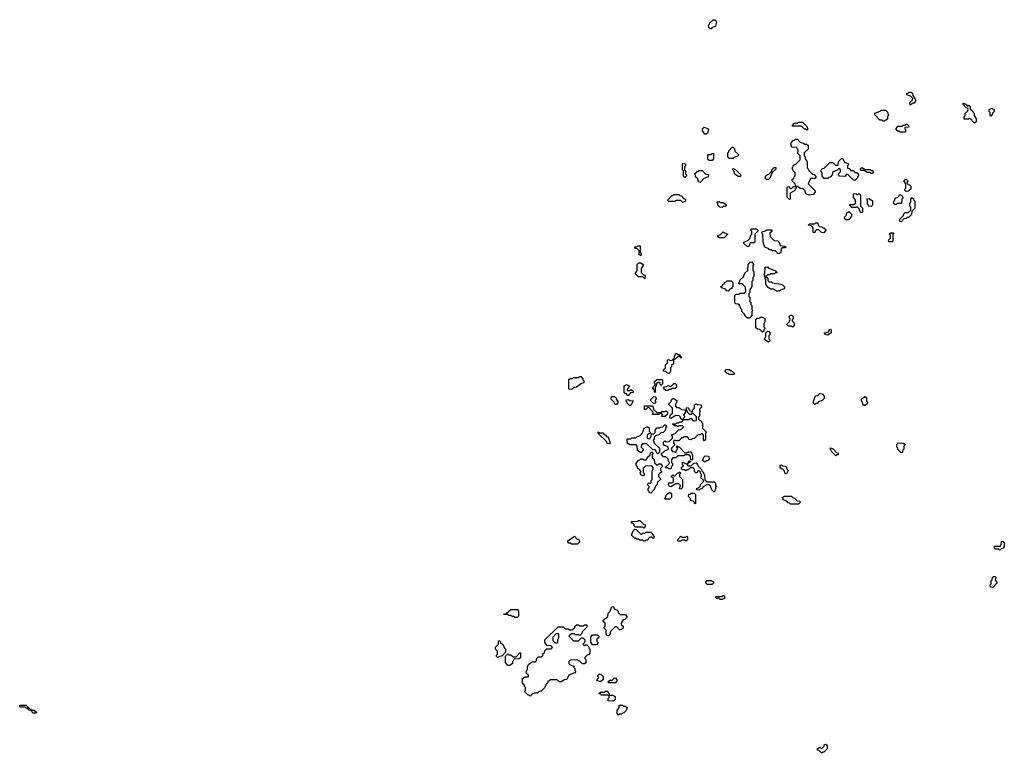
# Model space of a CAD drawing. Extents: x 2708302 to 2968450, y 494490 to 722710.
# Tile 103 of 256: x 2854320 to 2864110, y 603460 to 610760. Entities that reach past the tile are written whole.
import ezdxf

# ---------------------------------------------------------------- set-up
doc = ezdxf.new("R2010")
doc.units = 0

msp = doc.modelspace()

# ---------------------------------------------------------------- linework, layer by layer
at = {"layer": '0CON20XD'}
for points in [[(2861195, 610670), (2861185, 610670), (2861171.7, 610681.7), (2861170, 610705), (2861180, 610715), (2861180, 610725), (2861215, 610760), (2861235, 610760), (2861247.5, 610735), (2861240, 610695), (2861201.7, 610678.3), (2861195, 610670)], [(2863175, 609910), (2863170, 609935), (2863198.3, 609961.7), (2863200, 609975), (2863178.3, 609998.3), (2863141.7, 610011.7), (2863141.7, 610028.3), (2863155, 610030), (2863165, 610040), (2863185, 610040), (2863198.3, 610028.3), (2863200, 610005), (2863230, 609955), (2863215, 609930), (2863205, 609930), (2863175, 609910)], [(2863815, 609730), (2863790, 609755), (2863788.3, 609768.3), (2863775, 609770), (2863765, 609780), (2863755, 609770), (2863711.7, 609771.7), (2863710, 609795), (2863720, 609805), (2863720, 609825), (2863748.3, 609851.7), (2863750, 609875), (2863731.7, 609881.7), (2863700, 609915), (2863701.7, 609928.3), (2863728.3, 609918.3), (2863745, 609900), (2863758.3, 609908.3), (2863770, 609895), (2863771.7, 609871.7), (2863798.3, 609848.3), (2863800, 609835), (2863810, 609825), (2863810, 609805), (2863830, 609775), (2863830, 609745), (2863815, 609730)], [(2862915, 609750), (2862905, 609750), (2862895, 609760), (2862871.7, 609761.7), (2862821.7, 609811.7), (2862821.7, 609828.3), (2862875, 609850), (2862885, 609860), (2862928.3, 609858.3), (2862948.3, 609838.3), (2862960, 609805), (2862950, 609795), (2862948.3, 609771.7), (2862915, 609750)], [(2863975, 609800), (2863970, 609805), (2863970, 609835), (2863960, 609845), (2863960, 609865), (2863985, 609880), (2863991.7, 609871.7), (2864008.3, 609868.3), (2864010, 609845), (2863991.7, 609828.3), (2863990, 609815), (2863975, 609800)], [(2862145, 609660), (2862135, 609670), (2862121.7, 609671.7), (2862095, 609700), (2862005, 609700), (2862000, 609705), (2862025, 609730), (2862055, 609730), (2862065, 609740), (2862105, 609740), (2862150, 609695), (2862150, 609685), (2862160, 609675), (2862145, 609660)], [(2861145, 609620), (2861131.7, 609621.7), (2861110, 609655), (2861110, 609675), (2861125, 609690), (2861158.3, 609678.3), (2861170, 609665), (2861158.3, 609631.7), (2861145, 609620)], [(2863125, 609640), (2863075, 609640), (2863065, 609650), (2863051.7, 609651.7), (2863030, 609675), (2863055, 609700), (2863095, 609700), (2863105, 609710), (2863125, 609710), (2863135, 609720), (2863145, 609720), (2863158.3, 609708.3), (2863160, 609695), (2863155, 609690), (2863121.7, 609688.3), (2863120, 609675), (2863130, 609665), (2863125, 609640)], [(2861975, 608970), (2861950, 608995), (2861950, 609095), (2861965, 609100), (2861981.7, 609081.7), (2861995, 609080), (2862015, 609100), (2862040, 609100), (2862028.3, 609128.3), (2862000, 609155), (2862001.7, 609168.3), (2862018.3, 609181.7), (2862020, 609195), (2862030, 609205), (2862030, 609235), (2862010, 609255), (2862000, 609285), (2862010, 609295), (2862011.7, 609308.3), (2862025, 609320), (2862038.3, 609321.7), (2862080, 609365), (2862080, 609405), (2862050, 609435), (2862060, 609445), (2862060, 609465), (2862050, 609475), (2862048.3, 609488.3), (2862001.7, 609491.7), (2861990, 609505), (2861990, 609535), (2862011.7, 609558.3), (2862025, 609560), (2862035, 609570), (2862055, 609570), (2862081.7, 609541.7), (2862115, 609530), (2862125, 609520), (2862145, 609520), (2862160, 609505), (2862158.3, 609471.7), (2862120, 609435), (2862120, 609405), (2862130, 609395), (2862130, 609375), (2862150, 609345), (2862150, 609285), (2862160, 609275), (2862161.7, 609261.7), (2862201.7, 609221.7), (2862218.3, 609218.3), (2862240, 609195), (2862225, 609180), (2862181.7, 609178.3), (2862160, 609125), (2862228.3, 609058.3), (2862230, 609045), (2862208.3, 609021.7), (2862173.6, 609013.6), (2862142.5, 609025), (2862132.5, 609035), (2862128.3, 609058.3), (2862108.3, 609078.3), (2862085, 609080), (2862055, 609100), (2862040, 609100), (2862040, 609085), (2862030, 609075), (2862028.3, 609061.7), (2861980, 609035), (2861980, 608975), (2861975, 608970)], [(2861205, 609360), (2861175, 609360), (2861161.7, 609371.7), (2861161.7, 609418.3), (2861195, 609420), (2861205, 609430), (2861218.3, 609428.3), (2861220, 609375), (2861205, 609360)], [(2861415, 609380), (2861375, 609380), (2861360, 609395), (2861360, 609435), (2861370, 609445), (2861370, 609455), (2861405, 609490), (2861415, 609490), (2861428.3, 609478.3), (2861431.7, 609451.7), (2861470, 609415), (2861458.3, 609401.7), (2861425, 609390), (2861415, 609380)], [(2860935, 609190), (2860920, 609205), (2860920, 609255), (2860910, 609265), (2860910, 609325), (2860915, 609330), (2860940, 609325), (2860940, 609305), (2860930, 609295), (2860930, 609265), (2860940, 609255), (2860940, 609225), (2860950, 609215), (2860950, 609205), (2860935, 609190)], [(2862625, 609160), (2862611.7, 609161.7), (2862555, 609220), (2862541.7, 609218.3), (2862525, 609200), (2862471.7, 609201.7), (2862460, 609215), (2862460, 609225), (2862480, 609245), (2862480, 609265), (2862465, 609280), (2862448.3, 609261.7), (2862415, 609250), (2862401.7, 609238.3), (2862400, 609215), (2862378.3, 609191.7), (2862365, 609190), (2862355, 609180), (2862315, 609180), (2862300, 609205), (2862300, 609235), (2862290, 609245), (2862290, 609265), (2862301.7, 609278.3), (2862318.3, 609281.7), (2862375, 609340), (2862405, 609340), (2862431.7, 609311.7), (2862458.3, 609311.7), (2862461.7, 609348.3), (2862491.7, 609378.3), (2862505, 609380), (2862521.7, 609341.7), (2862560, 609325), (2862560, 609315), (2862550, 609305), (2862551.7, 609281.7), (2862568.3, 609278.3), (2862585, 609260), (2862608.3, 609258.3), (2862625, 609240), (2862645, 609240), (2862658.3, 609228.3), (2862660, 609205), (2862650, 609195), (2862650, 609185), (2862625, 609160)], [(2861085, 609140), (2861071.7, 609141.7), (2861058.3, 609178.3), (2861040, 609195), (2861040, 609215), (2861030, 609225), (2861055, 609250), (2861065, 609250), (2861075, 609260), (2861105, 609260), (2861141.7, 609221.7), (2861168.3, 609218.3), (2861170, 609205), (2861158.3, 609191.7), (2861121.7, 609178.3), (2861085, 609140)], [(2861485, 609200), (2861465, 609200), (2861431.7, 609221.7), (2861420, 609255), (2861410, 609265), (2861411.7, 609278.3), (2861438.3, 609268.3), (2861488.3, 609218.3), (2861490, 609205), (2861485, 609200)], [(2861765, 609170), (2861745, 609170), (2861731.7, 609181.7), (2861740, 609205), (2861755, 609220), (2861768.3, 609221.7), (2861798.3, 609251.7), (2861800, 609265), (2861821.7, 609288.3), (2861838.3, 609288.3), (2861838.3, 609271.7), (2861801.7, 609238.3), (2861778.3, 609181.7), (2861765, 609170)], [(2862795, 609230), (2862785, 609230), (2862775, 609240), (2862745, 609240), (2862715, 609260), (2862685, 609260), (2862680, 609275), (2862695, 609290), (2862725, 609270), (2862775, 609270), (2862785, 609260), (2862798.3, 609258.3), (2862810, 609245), (2862795, 609230)], [(2863135, 609050), (2863120, 609065), (2863120, 609075), (2863130, 609085), (2863130, 609125), (2863110, 609155), (2863125, 609170), (2863138.3, 609168.3), (2863150, 609155), (2863141.7, 609131.7), (2863155, 609120), (2863168.3, 609118.3), (2863180, 609105), (2863180, 609075), (2863155, 609052.5), (2863135, 609050)], [(2860915, 608940), (2860895, 608960), (2860845, 608960), (2860835, 608950), (2860775, 608950), (2860760, 608965), (2860805, 609010), (2860815, 609010), (2860825, 609020), (2860875, 609020), (2860885, 609010), (2860898.3, 609008.3), (2860921.7, 608981.7), (2860940, 608975), (2860940, 608955), (2860915, 608940)], [(2861305, 608892.5), (2861283, 608893), (2861260, 608915), (2861260, 608935), (2861251.7, 608948.3), (2861275, 608950), (2861285, 608940), (2861315, 608940), (2861348.3, 608918.3), (2861335, 608900), (2861315, 608900), (2861305, 608892.5)], [(2862695, 608840), (2862681.7, 608841.7), (2862668.3, 608878.3), (2862648.3, 608898.3), (2862635, 608890), (2862595, 608890), (2862570, 608915), (2862575, 608920), (2862615, 608920), (2862630, 608935), (2862630, 608965), (2862610, 608995), (2862610, 609025), (2862615, 609030), (2862637, 609027), (2862645, 609020), (2862655, 609020), (2862665, 609030), (2862680, 609015), (2862680, 608905), (2862700, 608885), (2862700, 608845), (2862695, 608840)], [(2862785, 608900), (2862760, 608905), (2862760, 608915), (2862750, 608925), (2862750, 608965), (2862741.7, 608978.3), (2862765, 608980), (2862798.3, 608958.3), (2862800, 608915), (2862785, 608900)], [(2863035, 608920), (2863021.7, 608921.7), (2863010, 608935), (2863010, 608955), (2863020, 608965), (2863020, 608975), (2863031.7, 608988.3), (2863048.3, 608991.7), (2863075, 609020), (2863085, 609010), (2863098.3, 609008.3), (2863100, 608985), (2863090, 608975), (2863088.3, 608931.7), (2863045, 608930), (2863035, 608920)], [(2863085, 608750), (2863071.7, 608751.7), (2863070, 608775), (2863108.3, 608811.7), (2863111.7, 608828.3), (2863125, 608840), (2863158.3, 608841.7), (2863180, 608865), (2863180, 608895), (2863170, 608905), (2863170, 608935), (2863180, 608945), (2863180, 608975), (2863195, 608990), (2863208.3, 608978.3), (2863210, 608965), (2863220, 608955), (2863220, 608885), (2863190, 608855), (2863188.3, 608821.7), (2863158.3, 608791.7), (2863145, 608790), (2863135, 608780), (2863111.7, 608778.3), (2863085, 608750)], [(2862565, 608770), (2862535, 608770), (2862520, 608785), (2862520, 608795), (2862540, 608815), (2862540, 608835), (2862565, 608850), (2862590, 608825), (2862590, 608805), (2862565, 608770)], [(2861325, 608590), (2861275, 608590), (2861260, 608605), (2861260, 608615), (2861288.3, 608621.7), (2861315, 608650), (2861321.7, 608641.7), (2861360, 608625), (2861325, 608590)], [(2861565, 608500), (2861551.7, 608501.7), (2861521.7, 608531.7), (2861520, 608545), (2861558.3, 608561.7), (2861578.3, 608581.7), (2861590, 608615), (2861600, 608625), (2861600, 608655), (2861590, 608665), (2861591.7, 608678.3), (2861645, 608680), (2861658.3, 608668.3), (2861660, 608655), (2861630, 608625), (2861630, 608545), (2861625, 608540), (2861581.7, 608538.3), (2861565, 608500)], [(2861861.7, 608431.7), (2861835, 608460), (2861805, 608460), (2861795, 608470), (2861775, 608470), (2861768.3, 608478.3), (2861730, 608495), (2861712.5, 608545), (2861710, 608625), (2861700, 608635), (2861701.7, 608648.3), (2861735, 608660), (2861745, 608670), (2861798.3, 608668.3), (2861798.3, 608651.7), (2861780, 608635), (2861781.7, 608601.7), (2861821.7, 608561.7), (2861858.3, 608558.3), (2861870, 608545), (2861881.7, 608511.7), (2861925, 608507.5), (2861938.3, 608498.3), (2861935, 608490), (2861905, 608490), (2861891.7, 608478.3), (2861887.5, 608445), (2861875, 608432.5), (2861861.7, 608431.7)], [(2862315, 608640), (2862291.7, 608641.7), (2862265, 608670), (2862241.7, 608668.3), (2862230, 608655), (2862230, 608645), (2862215, 608640), (2862210, 608645), (2862208.3, 608688.3), (2862188.3, 608708.3), (2862160, 608715), (2862175, 608730), (2862225, 608730), (2862235, 608740), (2862255, 608740), (2862260, 608715), (2862271.7, 608701.7), (2862295, 608700), (2862305, 608690), (2862315, 608690), (2862338.3, 608668.3), (2862315, 608640)], [(2862995, 608550), (2862965, 608550), (2862960, 608555), (2862961.7, 608568.3), (2862980, 608585), (2862980, 608615), (2862970, 608625), (2862975, 608640), (2863005, 608640), (2863010, 608635), (2863000, 608625), (2863000, 608555), (2862995, 608550)], [(2860495, 608410), (2860480, 608425), (2860478.3, 608458.3), (2860458.3, 608478.3), (2860441.7, 608481.7), (2860431.7, 608498.3), (2860455, 608500), (2860465, 608510), (2860488.3, 608508.3), (2860490, 608445), (2860500, 608435), (2860495, 608410)], [(2860535, 608180), (2860515, 608200), (2860471.7, 608201.7), (2860440, 608235), (2860460, 608265), (2860460, 608325), (2860475, 608340), (2860495, 608340), (2860520, 608325), (2860520, 608315), (2860500, 608285), (2860500, 608245), (2860521.7, 608221.7), (2860535, 608220), (2860540, 608205), (2860535, 608180)], [(2861575, 607790), (2861555, 607790), (2861535, 607810), (2861528.3, 607828.3), (2861500, 607855), (2861500, 607875), (2861490, 607885), (2861478.3, 607918.3), (2861465, 607930), (2861441.7, 607931.7), (2861430, 607945), (2861430, 608015), (2861445, 608030), (2861475, 608030), (2861485, 608040), (2861525, 608040), (2861540, 608055), (2861538.3, 608098.3), (2861505, 608130), (2861471.7, 608131.7), (2861470, 608145), (2861480, 608155), (2861481.7, 608168.3), (2861518.3, 608201.7), (2861531.7, 608238.3), (2861560, 608265), (2861561.7, 608328.3), (2861581.7, 608348.3), (2861595, 608350), (2861620, 608325), (2861610, 608315), (2861610, 608265), (2861620, 608255), (2861620, 608205), (2861610, 608195), (2861610, 608165), (2861600, 608155), (2861600, 608105), (2861580, 608075), (2861580, 608045), (2861570, 608035), (2861570, 608005), (2861580, 607995), (2861580, 607955), (2861590, 607945), (2861590, 607925), (2861600, 607915), (2861600, 607875), (2861610, 607865), (2861600, 607855), (2861600, 607815), (2861575, 607790)], [(2861875, 608060), (2861845, 608060), (2861815, 608080), (2861785, 608080), (2861751.7, 608101.7), (2861750, 608115), (2861740, 608125), (2861740, 608175), (2861733, 608183), (2861730, 608215), (2861720, 608225), (2861730, 608235), (2861731.7, 608298.3), (2861755, 608300), (2861761.7, 608291.7), (2861835, 608260), (2861848.3, 608248.3), (2861848.3, 608241.7), (2861835, 608240), (2861825, 608230), (2861785, 608230), (2861775, 608220), (2861755, 608220), (2861740, 608205), (2861758.3, 608188.3), (2861760, 608165), (2861771.7, 608151.7), (2861795, 608150), (2861805, 608140), (2861887, 608127), (2861905, 608120), (2861928.3, 608098.3), (2861918.3, 608081.7), (2861885, 608070), (2861875, 608060)], [(2861365, 608060), (2861351.7, 608061.7), (2861338.3, 608078.3), (2861301.7, 608091.7), (2861290, 608105), (2861308.3, 608111.7), (2861311.7, 608128.3), (2861328.3, 608131.7), (2861331.7, 608148.3), (2861345, 608150), (2861355, 608160), (2861395, 608160), (2861410, 608145), (2861410, 608105), (2861400, 608095), (2861400, 608085), (2861381.7, 608078.3), (2861365, 608060)], [(2861705, 607650), (2861678.3, 607678.3), (2861655, 607680), (2861640, 607695), (2861640, 607775), (2861651.7, 607788.3), (2861675, 607790), (2861685, 607800), (2861705, 607800), (2861730, 607785), (2861730, 607755), (2861720, 607735), (2861720, 607705), (2861730, 607695), (2861730, 607685), (2861720, 607675), (2861718.3, 607661.7), (2861705, 607650)], [(2862005, 607700), (2861995, 607710), (2861965, 607710), (2861950, 607725), (2861950, 607735), (2861968.3, 607751.7), (2861980, 607775), (2861972.5, 607805), (2861985, 607820), (2861998.3, 607818.3), (2862010, 607805), (2862010, 607785), (2862000, 607775), (2862000, 607765), (2862020, 607745), (2862020, 607715), (2862005, 607700)], [(2862355, 607620), (2862325, 607630), (2862320, 607645), (2862358.3, 607651.7), (2862370, 607665), (2862370, 607675), (2862385, 607680), (2862390, 607675), (2862390, 607645), (2862355, 607620)], [(2861765, 607550), (2861730, 607575), (2861730, 607595), (2861740, 607605), (2861740, 607645), (2861755, 607660), (2861768.3, 607658.3), (2861780, 607645), (2861780, 607625), (2861770, 607615), (2861770, 607585), (2861780, 607575), (2861780, 607565), (2861765, 607550)], [(2860775, 607240), (2860761.7, 607241.7), (2860745, 607260), (2860721.7, 607261.7), (2860720, 607275), (2860740, 607295), (2860740, 607325), (2860760, 607345), (2860760, 607375), (2860775, 607380), (2860785, 607370), (2860808.3, 607371.7), (2860830, 607395), (2860830, 607415), (2860840, 607425), (2860841.7, 607438.3), (2860855, 607440), (2860865, 607430), (2860878.3, 607428.3), (2860890, 607410), (2860898.3, 607408.3), (2860900, 607395), (2860891.7, 607391.7), (2860890, 607410), (2860865, 607410), (2860838.3, 607381.7), (2860820, 607380), (2860820, 607335), (2860801.7, 607318.3), (2860800, 607305), (2860790, 607295), (2860790, 607255), (2860775, 607240)], [(2861425, 607230), (2861375, 607230), (2861365, 607240), (2861355, 607240), (2861330, 607265), (2861345, 607280), (2861375, 607280), (2861385, 607270), (2861395, 607270), (2861428.3, 607238.3), (2861425, 607230)], [(2859805, 607080), (2859780, 607085), (2859781.7, 607178.3), (2859795, 607190), (2859815, 607190), (2859825, 607200), (2859875, 607200), (2859885, 607210), (2859898.3, 607208.3), (2859920, 607185), (2859920, 607175), (2859930, 607165), (2859930, 607145), (2859905, 607140), (2859856.1, 607103.9), (2859835, 607100), (2859805, 607080)], [(2860635, 607050), (2860628.3, 607078.3), (2860610, 607095), (2860640, 607125), (2860640, 607135), (2860630, 607145), (2860631.7, 607158.3), (2860655, 607180), (2860705, 607180), (2860710, 607175), (2860710, 607135), (2860698.3, 607121.7), (2860691.7, 607121.7), (2860688.3, 607138.3), (2860675, 607150), (2860665, 607150), (2860651.7, 607138.3), (2860650, 607115), (2860640, 607105), (2860640, 607055), (2860635, 607050)], [(2860375, 607020), (2860361.7, 607021.7), (2860358.3, 607038.3), (2860341.7, 607041.7), (2860330, 607055), (2860330, 607115), (2860355, 607130), (2860380, 607115), (2860378.3, 607101.7), (2860360, 607085), (2860361.7, 607071.7), (2860385, 607070), (2860395, 607080), (2860420, 607065), (2860418.3, 607051.7), (2860391.7, 607048.3), (2860375, 607020)], [(2860765, 607070), (2860745, 607070), (2860721.7, 607091.7), (2860731.7, 607108.3), (2860755, 607110), (2860765, 607120), (2860795, 607110), (2860825, 607140), (2860838.3, 607138.3), (2860850, 607125), (2860850, 607105), (2860838.3, 607091.7), (2860805, 607090), (2860795, 607080), (2860775, 607080), (2860765, 607070)], [(2860255, 606930), (2860241.7, 606931.7), (2860228.3, 606958.3), (2860200, 606985), (2860205, 607010), (2860235, 607010), (2860250, 606995), (2860250, 606985), (2860270, 606955), (2860255, 606930)], [(2860395, 606920), (2860381.7, 606921.7), (2860360, 606945), (2860360, 606955), (2860350, 606965), (2860351.7, 606978.3), (2860375, 606980), (2860385, 606970), (2860418.3, 606968.3), (2860395, 606920)], [(2860635, 606940), (2860621.7, 606941.7), (2860590, 606975), (2860625, 607010), (2860638.3, 607008.3), (2860650, 606995), (2860650, 606985), (2860640, 606975), (2860640, 606965), (2860650, 606955), (2860635, 606940)], [(2860795, 606290), (2860775, 606290), (2860765, 606300), (2860741.7, 606301.7), (2860741.7, 606308.3), (2860778.3, 606341.7), (2860780, 606355), (2860770, 606365), (2860768.3, 606388.3), (2860745, 606410), (2860721.7, 606411.7), (2860700, 606435), (2860701.7, 606448.3), (2860718.3, 606451.7), (2860735, 606470), (2860770, 606485), (2860768.3, 606508.3), (2860731.7, 606521.7), (2860720, 606535), (2860720, 606555), (2860735, 606570), (2860745, 606560), (2860778.3, 606561.7), (2860810, 606595), (2860810, 606615), (2860801.7, 606628.3), (2860838.3, 606641.7), (2860871.7, 606678.3), (2860898.3, 606681.7), (2860920, 606705), (2860915, 606720), (2860875, 606720), (2860865, 606710), (2860855, 606720), (2860835, 606720), (2860810, 606735), (2860815, 606740), (2860845, 606740), (2860855, 606750), (2860875, 606750), (2860885, 606760), (2860905, 606760), (2860918.3, 606771.7), (2860920, 606780), (2860905, 606780), (2860891.7, 606791.7), (2860890, 606805), (2860878.3, 606818.3), (2860845, 606820), (2860795, 606790), (2860780, 606795), (2860791.7, 606828.3), (2860810, 606845), (2860810, 606895), (2860770, 606935), (2860798.3, 606961.7), (2860801.7, 606978.3), (2860815, 606990), (2860825, 606990), (2860858.3, 606968.3), (2860840, 606935), (2860840, 606915), (2860851.7, 606901.7), (2860875, 606900), (2860905, 606880), (2860938.3, 606878.3), (2860940, 606855), (2860920, 606825), (2860930, 606815), (2860930, 606805), (2860920, 606795), (2860920, 606780), (2860975, 606780), (2860985, 606790), (2860995, 606790), (2861015, 606770), (2861048.3, 606771.7), (2861048.3, 606808.3), (2861015, 606840), (2861005, 606840), (2860995, 606830), (2860981.7, 606831.7), (2860960, 606855), (2860960, 606865), (2860950, 606875), (2860950, 606895), (2860955, 606900), (2860968.3, 606898.3), (2860971.7, 606881.7), (2861005, 606850), (2861011.7, 606878.3), (2861030, 606895), (2861030, 606925), (2861041.7, 606938.3), (2861055, 606930), (2861088.3, 606928.3), (2861100, 606915), (2861100, 606905), (2861080, 606885), (2861080, 606875), (2861090, 606865), (2861080, 606855), (2861080, 606815), (2861070, 606805), (2861070, 606785), (2861081.7, 606771.7), (2861100, 606765), (2861100, 606755), (2861110, 606745), (2861110, 606695), (2861150, 606655), (2861140, 606645), (2861140, 606585), (2861125, 606570), (2861120, 606575), (2861120, 606625), (2861108.3, 606638.3), (2861095, 606640), (2861085, 606630), (2861061.7, 606628.3), (2861028.3, 606591.7), (2861005, 606590), (2860995, 606580), (2860971.7, 606581.7), (2860968.3, 606598.3), (2860955, 606610), (2860925, 606610), (2860915, 606600), (2860901.7, 606598.3), (2860875, 606570), (2860845, 606570), (2860835, 606580), (2860820, 606565), (2860820, 606545), (2860830, 606535), (2860828.3, 606521.7), (2860800, 606495), (2860800, 606475), (2860811.7, 606461.7), (2860835, 606460), (2860848.3, 606451.7), (2860850, 606475), (2860860, 606485), (2860860, 606495), (2860850, 606505), (2860855, 606520), (2860865, 606510), (2860878.3, 606508.3), (2860935, 606450), (2860955, 606450), (2860965, 606460), (2860995, 606460), (2861010, 606425), (2861010, 606385), (2861005, 606380), (2860991.7, 606381.7), (2860990, 606415), (2860975, 606430), (2860935, 606430), (2860925, 606420), (2860865, 606420), (2860845, 606400), (2860815, 606400), (2860800, 606385), (2860800, 606355), (2860810, 606345), (2860810, 606325), (2860800, 606315), (2860795, 606290)], [(2862225, 606930), (2862213, 606943), (2862212.5, 606965), (2862231.7, 607018.3), (2862255, 607020), (2862275, 607040), (2862298.3, 607038.3), (2862320, 607015), (2862318.3, 606991.7), (2862298.3, 606971.7), (2862261.7, 606958.3), (2862248.3, 606941.7), (2862235, 606940), (2862225, 606930)], [(2862725, 606920), (2862715, 606920), (2862701.7, 606931.7), (2862700, 606955), (2862690, 606965), (2862691.7, 606988.3), (2862725, 607010), (2862740, 606995), (2862740, 606965), (2862750, 606955), (2862748.3, 606941.7), (2862725, 606920)], [(2860735, 606810), (2860701.7, 606811.7), (2860710, 606825), (2860705, 606840), (2860685, 606840), (2860675, 606830), (2860611.7, 606831.7), (2860620, 606855), (2860578.3, 606898.3), (2860565, 606900), (2860545, 606880), (2860531.7, 606881.7), (2860531.7, 606918.3), (2860608.3, 606918.3), (2860620, 606905), (2860621.7, 606881.7), (2860655, 606850), (2860695, 606850), (2860705, 606860), (2860735, 606860), (2860748.3, 606868.3), (2860760, 606855), (2860760, 606835), (2860735, 606810)], [(2860665, 606440), (2860651.7, 606451.7), (2860650, 606465), (2860638.3, 606478.3), (2860611.7, 606481.7), (2860555, 606540), (2860515, 606540), (2860501.7, 606528.3), (2860500, 606505), (2860520, 606485), (2860520, 606475), (2860495, 606450), (2860461.7, 606471.7), (2860460, 606515), (2860448.3, 606528.3), (2860385, 606530), (2860375, 606540), (2860365, 606540), (2860360, 606585), (2860365, 606590), (2860395, 606590), (2860405, 606600), (2860445, 606600), (2860455, 606610), (2860488.3, 606621.7), (2860508.3, 606641.7), (2860530, 606695), (2860555, 606710), (2860565, 606710), (2860578.3, 606698.3), (2860580, 606665), (2860590, 606655), (2860588.3, 606641.7), (2860571.7, 606638.3), (2860560, 606625), (2860560, 606595), (2860585, 606590), (2860600, 606615), (2860601.7, 606638.3), (2860625, 606640), (2860638.3, 606651.7), (2860640, 606675), (2860655, 606700), (2860685, 606700), (2860693, 606707), (2860715, 606710), (2860735, 606730), (2860745, 606730), (2860750, 606705), (2860740, 606695), (2860738.3, 606671.7), (2860718.3, 606651.7), (2860695, 606650), (2860675, 606630), (2860641.7, 606618.3), (2860630, 606605), (2860627, 606583), (2860620, 606575), (2860631.7, 606541.7), (2860680, 606495), (2860680, 606455), (2860665, 606440)], [(2860185, 606540), (2860161.7, 606541.7), (2860158.3, 606558.3), (2860071.7, 606641.7), (2860071.7, 606658.3), (2860085, 606650), (2860118.3, 606648.3), (2860131.7, 606631.7), (2860150, 606625), (2860151.7, 606611.7), (2860170, 606605), (2860190, 606545), (2860185, 606540)], [(2862435, 606420), (2862391.7, 606461.7), (2862390, 606475), (2862380, 606485), (2862381.7, 606498.3), (2862408.3, 606488.3), (2862441.7, 606451.7), (2862458.3, 606448.3), (2862458.3, 606431.7), (2862445, 606430), (2862435, 606420)], [(2863095, 606450), (2863081.7, 606451.7), (2863051.7, 606481.7), (2863050, 606495), (2863040, 606505), (2863040, 606535), (2863055, 606550), (2863105, 606547.5), (2863120, 606535), (2863120, 606525), (2863110, 606515), (2863110, 606485), (2863100, 606475), (2863095, 606450)], [(2860595, 606050), (2860581.7, 606051.7), (2860580, 606065), (2860570, 606075), (2860570, 606095), (2860580, 606105), (2860580, 606115), (2860560, 606135), (2860575, 606150), (2860585, 606140), (2860600, 606155), (2860600, 606175), (2860610, 606185), (2860610, 606275), (2860620, 606285), (2860620, 606305), (2860605, 606320), (2860541.7, 606318.3), (2860520, 606295), (2860520, 606255), (2860530, 606245), (2860530, 606225), (2860515, 606220), (2860495, 606230), (2860490, 606255), (2860500, 606265), (2860478.3, 606288.3), (2860465, 606290), (2860460, 606315), (2860450, 606325), (2860450, 606345), (2860471.7, 606378.3), (2860485, 606380), (2860495, 606390), (2860515, 606390), (2860525, 606380), (2860548.3, 606381.7), (2860560, 606395), (2860561.7, 606408.3), (2860588.3, 606431.7), (2860591.7, 606448.3), (2860605, 606460), (2860620, 606445), (2860610, 606435), (2860610, 606405), (2860630, 606385), (2860631.7, 606351.7), (2860655, 606330), (2860665, 606330), (2860675, 606340), (2860695, 606340), (2860710, 606315), (2860690, 606295), (2860690, 606275), (2860700, 606265), (2860700, 606255), (2860681.7, 606248.3), (2860670, 606235), (2860670, 606215), (2860688.3, 606198.3), (2860690, 606185), (2860661.7, 606158.3), (2860660, 606135), (2860641.7, 606118.3), (2860630, 606085), (2860595, 606050)], [(2861135, 606360), (2861125, 606360), (2861110, 606375), (2861121.7, 606408.3), (2861135, 606420), (2861168.3, 606418.3), (2861178.3, 606391.7), (2861158.3, 606371.7), (2861145, 606370), (2861135, 606360)], [(2861225, 606060), (2861201.7, 606081.7), (2861188.3, 606118.3), (2861175, 606130), (2861145, 606130), (2861135, 606120), (2861121.7, 606118.3), (2861098.3, 606091.7), (2861085, 606090), (2861075, 606080), (2861051.7, 606081.7), (2861051.7, 606098.3), (2861068.3, 606101.7), (2861088.3, 606121.7), (2861090, 606135), (2861120, 606165), (2861118.3, 606178.3), (2861090, 606205), (2861100, 606215), (2861100, 606235), (2861090, 606245), (2861088.3, 606258.3), (2861075, 606270), (2861065, 606270), (2861048.3, 606251.7), (2861041.7, 606251.7), (2861030, 606265), (2861028.3, 606288.3), (2861015, 606300), (2860985, 606300), (2860965, 606280), (2860955, 606280), (2860945, 606270), (2860935, 606280), (2860911.7, 606281.7), (2860900, 606295), (2860901.7, 606308.3), (2860920, 606320), (2860910, 606335), (2860911.7, 606358.3), (2860938.3, 606348.3), (2860945, 606340), (2860960, 606340), (2860961.7, 606348.3), (2860970, 606350), (2860970, 606365), (2860975, 606370), (2860988.3, 606368.3), (2860988.3, 606361.7), (2860960, 606340), (2860960, 606320), (2860995, 606320), (2861021.7, 606348.3), (2861045, 606350), (2861060, 606335), (2861061.7, 606321.7), (2861100, 606285), (2861101.7, 606271.7), (2861120, 606255), (2861120, 606245), (2861130, 606235), (2861131.7, 606181.7), (2861155, 606160), (2861225, 606160), (2861238.3, 606148.3), (2861240, 606125), (2861250, 606115), (2861240, 606105), (2861240, 606085), (2861225, 606060)], [(2861945, 606240), (2861931.7, 606241.7), (2861920, 606275), (2861908.3, 606288.3), (2861895, 606290), (2861881.7, 606301.7), (2861881.7, 606328.3), (2861895, 606330), (2861905, 606320), (2861938.3, 606318.3), (2861950, 606285), (2861960, 606275), (2861945, 606240)], [(2860895, 606090), (2860880, 606095), (2860890, 606125), (2860875, 606140), (2860845, 606140), (2860795, 606110), (2860780, 606115), (2860770, 606135), (2860775, 606150), (2860805, 606150), (2860820, 606165), (2860820, 606195), (2860801.7, 606211.7), (2860801.7, 606218.3), (2860815, 606230), (2860825, 606220), (2860835, 606220), (2860865, 606250), (2860875, 606250), (2860885, 606260), (2860890, 606245), (2860880, 606235), (2860880, 606215), (2860910, 606185), (2860910, 606105), (2860895, 606090)], [(2860785, 605990), (2860735, 605990), (2860730, 605995), (2860740, 606005), (2860750, 606035), (2860785, 606060), (2860800, 606045), (2860800, 606005), (2860785, 605990)], [(2861035, 605940), (2861018.3, 605968.3), (2860991.7, 605971.7), (2860990, 605995), (2860970, 606015), (2860971.7, 606038.3), (2860985, 606040), (2860995, 606050), (2861025, 606050), (2861040, 606035), (2861040, 605945), (2861035, 605940)], [(2862065, 605940), (2861985, 605940), (2861975, 605950), (2861961.7, 605951.7), (2861948.3, 605968.3), (2861911.7, 605981.7), (2861910, 605995), (2861900, 606005), (2861925, 606020), (2861995, 606020), (2862011.7, 606001.7), (2862025, 606000), (2862051.7, 605971.7), (2862078.3, 605968.3), (2862080, 605955), (2862065, 605940)], [(2860525, 605700), (2860515, 605710), (2860441.7, 605711.7), (2860430, 605725), (2860428.3, 605738.3), (2860415, 605750), (2860401.7, 605751.7), (2860401.7, 605768.3), (2860465, 605770), (2860473, 605777), (2860487, 605777), (2860521.7, 605741.7), (2860540, 605735), (2860540, 605715), (2860525, 605700)], [(2859865, 605540), (2859805, 605540), (2859795, 605550), (2859781.7, 605551.7), (2859770, 605565), (2859770, 605575), (2859835, 605620), (2859861.7, 605591.7), (2859875, 605590), (2859890, 605565), (2859865, 605540)], [(2860535, 605570), (2860525, 605570), (2860515, 605580), (2860485, 605580), (2860475, 605590), (2860455, 605590), (2860445, 605600), (2860435, 605600), (2860401.7, 605631.7), (2860420, 605675), (2860435, 605690), (2860448.3, 605688.3), (2860495, 605640), (2860505, 605640), (2860515, 605650), (2860535, 605650), (2860545, 605660), (2860595, 605660), (2860605, 605650), (2860627.5, 605615), (2860625, 605600), (2860615, 605600), (2860605, 605610), (2860585, 605610), (2860558.3, 605581.7), (2860545, 605580), (2860535, 605570)], [(2860945, 605570), (2860935, 605580), (2860905, 605580), (2860895, 605570), (2860865, 605570), (2860860, 605585), (2860895, 605620), (2860905, 605610), (2860945, 605610), (2860955, 605620), (2860960, 605615), (2860960, 605585), (2860945, 605570)], [(2864065, 605480), (2864055, 605490), (2864021.7, 605491.7), (2864011.7, 605501.7), (2864010, 605515), (2864015, 605520), (2864068.3, 605521.7), (2864080, 605535), (2864081.7, 605568.3), (2864095, 605570), (2864110, 605555), (2864110, 605515), (2864098.3, 605501.7), (2864081.7, 605498.3), (2864065, 605480)], [(2863995, 605110), (2863971.7, 605111.7), (2863970, 605135), (2863980, 605145), (2863980, 605175), (2863990, 605185), (2863991.7, 605208.3), (2864001.7, 605218.3), (2864015, 605220), (2864030, 605205), (2864021.7, 605198.3), (2864020, 605185), (2864040, 605155), (2863995, 605110)], [(2861205, 605140), (2861155, 605140), (2861140, 605155), (2861155, 605180), (2861195, 605180), (2861220, 605165), (2861218.3, 605151.7), (2861205, 605140)], [(2861305, 604990), (2861285, 604990), (2861275, 605000), (2861245, 605000), (2861240, 605015), (2861245, 605020), (2861305, 605020), (2861315, 605030), (2861325, 605030), (2861330, 605005), (2861305, 604990)], [(2859265, 604810), (2859245, 604810), (2859235, 604820), (2859215, 604820), (2859205, 604830), (2859183, 604833), (2859175, 604840), (2859135, 604840), (2859130, 604845), (2859158.3, 604851.7), (2859205, 604890), (2859265, 604890), (2859280, 604875), (2859280, 604825), (2859265, 604810)], [(2860175, 604630), (2860161.7, 604631.7), (2860150, 604645), (2860150, 604685), (2860130, 604705), (2860130, 604715), (2860140, 604725), (2860140, 604755), (2860121.7, 604771.7), (2860120, 604785), (2860168.3, 604821.7), (2860170, 604855), (2860190, 604875), (2860200, 604905), (2860211.7, 604918.3), (2860225, 604920), (2860231.7, 604901.7), (2860245, 604890), (2860258.3, 604888.3), (2860270, 604875), (2860271.7, 604861.7), (2860291.7, 604841.7), (2860345, 604840), (2860360, 604815), (2860338.3, 604791.7), (2860321.7, 604788.3), (2860300, 604755), (2860301.7, 604741.7), (2860320, 604725), (2860320, 604705), (2860305, 604692.5), (2860285, 604690), (2860258.3, 604718.3), (2860241.7, 604718.3), (2860191.7, 604668.3), (2860190, 604645), (2860175, 604630)], [(2859395, 604030), (2859385, 604040), (2859375, 604040), (2859340, 604075), (2859350, 604085), (2859350, 604115), (2859340, 604125), (2859338.3, 604138.3), (2859320, 604155), (2859320, 604205), (2859345, 604220), (2859380, 604220), (2859378.3, 604238.3), (2859360, 604255), (2859360, 604285), (2859370, 604295), (2859370, 604325), (2859381.7, 604348.3), (2859415, 604370), (2859448.3, 604371.7), (2859460, 604385), (2859461.7, 604408.3), (2859475, 604420), (2859508.3, 604421.7), (2859520, 604435), (2859521.7, 604448.3), (2859538.3, 604461.7), (2859541.7, 604478.3), (2859561.7, 604498.3), (2859605, 604500), (2859618.3, 604511.7), (2859605, 604530), (2859561.7, 604531.7), (2859540, 604565), (2859541.7, 604588.3), (2859675, 604720), (2859725, 604720), (2859745, 604700), (2859775, 604700), (2859785, 604690), (2859815, 604690), (2859838.3, 604711.7), (2859840, 604725), (2859855, 604740), (2859875, 604740), (2859885, 604730), (2859925, 604730), (2859935, 604740), (2859958.3, 604738.3), (2859960, 604715), (2859911.7, 604668.3), (2859908.3, 604651.7), (2859888.3, 604631.7), (2859875, 604640), (2859845, 604640), (2859835, 604650), (2859805, 604650), (2859780, 604625), (2859825, 604580), (2859875, 604580), (2859905, 604610), (2859918.3, 604608.3), (2859938.3, 604588.3), (2859940, 604565), (2859921.7, 604548.3), (2859921.7, 604541.7), (2859935, 604530), (2859945, 604540), (2859958.3, 604538.3), (2859978.3, 604518.3), (2859980, 604505), (2859990, 604495), (2859990, 604455), (2859975, 604440), (2859961.7, 604438.3), (2859940, 604415), (2859940, 604405), (2859950, 604395), (2859948.3, 604361.7), (2859935, 604350), (2859915, 604350), (2859888.3, 604378.3), (2859875, 604380), (2859865, 604390), (2859791.7, 604388.3), (2859780, 604375), (2859780, 604355), (2859791.7, 604341.7), (2859828.3, 604328.3), (2859830, 604315), (2859840, 604305), (2859840, 604285), (2859850, 604275), (2859838.3, 604261.7), (2859781.7, 604238.3), (2859760, 604195), (2859738.3, 604191.7), (2859705, 604172.5), (2859685, 604170), (2859665, 604190), (2859595, 604190), (2859585, 604180), (2859571.7, 604178.3), (2859570, 604165), (2859550, 604145), (2859540, 604115), (2859505, 604080), (2859495, 604080), (2859465, 604060), (2859435, 604060), (2859411.7, 604048.3), (2859395, 604030)], [(2859665, 604560), (2859670, 604565), (2859670, 604595), (2859680, 604605), (2859680, 604645), (2859675, 604650), (2859651.7, 604648.3), (2859620, 604615), (2859621.7, 604581.7), (2859645, 604560), (2859665, 604560)], [(2860055, 604540), (2860015, 604540), (2860000, 604565), (2860000, 604615), (2860015, 604640), (2860065, 604640), (2860080, 604625), (2860078.3, 604611.7), (2860060, 604595), (2860060, 604575), (2860070, 604565), (2860070, 604555), (2860055, 604540)], [(2859075, 604410), (2859060, 604425), (2859060, 604435), (2859070, 604445), (2859070, 604475), (2859050, 604495), (2859050, 604515), (2859080, 604545), (2859081.7, 604578.3), (2859095, 604580), (2859101.7, 604561.7), (2859128.3, 604538.3), (2859140, 604505), (2859150, 604495), (2859150, 604465), (2859118.3, 604431.7), (2859085, 604420), (2859075, 604410)], [(2859195, 604332.5), (2859175, 604332.5), (2859150, 604365), (2859151.7, 604428.3), (2859175, 604450), (2859185, 604440), (2859205, 604440), (2859225, 604420), (2859255, 604420), (2859291.7, 604458.3), (2859298.3, 604458.3), (2859298.3, 604411.7), (2859285, 604400), (2859231.7, 604398.3), (2859230, 604385), (2859220, 604375), (2859220, 604355), (2859195, 604332.5)], [(2860095, 604170), (2860060, 604185), (2860061.7, 604198.3), (2860080, 604215), (2860070, 604225), (2860070, 604235), (2860085, 604250), (2860098.3, 604248.3), (2860120, 604225), (2860120, 604195), (2860095, 604170)], [(2860245, 604160), (2860175, 604160), (2860170, 604175), (2860195, 604190), (2860205, 604180), (2860231.7, 604208.3), (2860245, 604210), (2860260, 604185), (2860245, 604160)], [(2860225, 603980), (2860171.7, 603981.7), (2860170, 604005), (2860180, 604015), (2860180, 604040), (2860105, 604040), (2860095, 604050), (2860081.7, 604051.7), (2860081.7, 604058.3), (2860095, 604070), (2860135, 604070), (2860145, 604080), (2860168.3, 604078.3), (2860170, 604065), (2860180, 604055), (2860180, 604040), (2860215, 604040), (2860240, 604025), (2860240, 603995), (2860225, 603980)], [(2854485, 603860), (2854455, 603860), (2854428.3, 603888.3), (2854415, 603890), (2854398.3, 603908.3), (2854385, 603910), (2854375, 603920), (2854325, 603920), (2854320, 603935), (2854325, 603940), (2854385, 603940), (2854421.7, 603901.7), (2854435, 603900), (2854445, 603890), (2854465, 603890), (2854488.3, 603868.3), (2854485, 603860)], [(2860275, 603840), (2860260, 603855), (2860260, 603885), (2860280, 603915), (2860281.7, 603938.3), (2860315, 603940), (2860325, 603930), (2860345, 603930), (2860360, 603915), (2860350, 603885), (2860328.3, 603861.7), (2860315, 603860), (2860305, 603850), (2860285, 603850), (2860275, 603840)], [(2862295, 603460), (2862268.3, 603488.3), (2862251.7, 603491.7), (2862250, 603505), (2862275, 603520), (2862285, 603510), (2862298.3, 603511.7), (2862318.3, 603531.7), (2862321.7, 603548.3), (2862335, 603550), (2862350, 603535), (2862350, 603505), (2862315, 603470), (2862305, 603470), (2862295, 603460)]]:
    msp.add_lwpolyline(points, dxfattribs=at)

doc.saveas('drawing.dxf')
